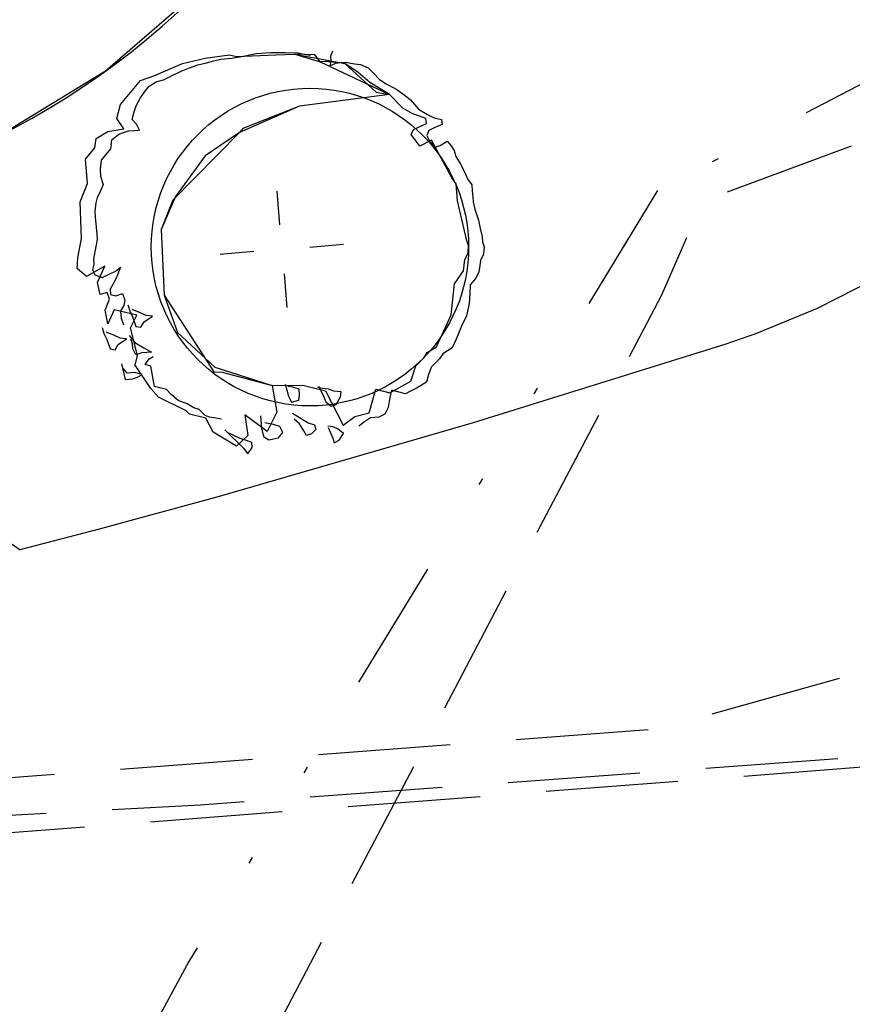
# Model space of a CAD drawing. Extents: x 446224 to 446791, y 446199 to 447379.
# Tile 64 of 113: x 446350 to 446362, y 447147 to 447162. Entities that reach past the tile are written whole.
import ezdxf

# ---------------------------------------------------------------- set-up
doc = ezdxf.new("R2010")
doc.units = 0
doc.header["$LTSCALE"] = 2
doc.header["$MEASUREMENT"] = 0
for name, pattern in [('AUSGEZOGEN', [0]), ('GESTRICH-X2', [1.5, 1, -0.5]), ('GETRENNTX3', [3.25, 1, -0.75, 0, -0.75, 0, -0.75])]:
    doc.linetypes.add(name, pattern=pattern)
for name, color, linetype in [('BOESCHG', 250, 'AUSGEZOGEN'), ('DB-Autohof', 15, 'CONTINUOUS'), ('GASLTG', 4, 'GESTRICH-X2'), ('SCHMUTZWASSER', 30, 'GESTRICH-X2'), ('STROMLTG', 4, 'AUSGEZOGEN'), ('TELEKOM', 4, 'GETRENNTX3'), ('W-LTG', 4, 'GESTRICH-X2')]:
    doc.layers.add(name, color=color, linetype=linetype)

msp = doc.modelspace()

# ---------------------------------------------------------------- linework, layer by layer
at = {"layer": 'BOESCHG'}
msp.add_lwpolyline([(446480.167, 447162.894, 0.000901), (446482.386, 447143.323, 0.006832), (446482.718, 447140.748, 0.000544), (446482.746, 447140.555, 0.000007), (446485.092, 447124.399, 0.000282), (446486.2, 447116.795, 0.000162), (446488.145, 447103.541)], format="xyb", dxfattribs=at)
at = {"layer": 'DB-Autohof', "linetype": 'Continuous'}
for p, q in [((446352.505, 447162.219), (446350.878, 447160.812)), ((446352.043, 447160.928), (446352.39, 447161.013)), ((446352.39, 447161.013), (446352.758, 447161.063)), ((446352.517, 447160.969), (446352.626, 447160.997)), ((446352.517, 447160.969), (446352.626, 447160.997)), ((446352.626, 447160.997), (446352.793, 447161.011)), ((446352.626, 447160.997), (446352.793, 447161.011)), ((446352.758, 447161.063), (446352.863, 447161.038)), ((446352.793, 447161.011), (446352.995, 447161.046)), ((446352.793, 447161.011), (446352.995, 447161.046)), ((446352.863, 447161.038), (446353.455, 447161.06)), ((446352.995, 447161.046), (446353.16, 447161.079)), ((446352.995, 447161.046), (446353.16, 447161.079)), ((446353.16, 447161.079), (446353.382, 447161.097)), ((446353.16, 447161.079), (446353.382, 447161.097)), ((446353.382, 447161.097), (446353.605, 447161.097)), ((446353.382, 447161.097), (446353.605, 447161.097)), ((446353.455, 447161.06), (446353.745, 447161.071)), ((446353.605, 447161.097), (446353.792, 447161.094)), ((446353.605, 447161.097), (446353.792, 447161.094)), ((446353.745, 447161.071), (446354.502, 447160.929)), ((446353.745, 447161.071), (446354.128, 447160.954)), ((446354.044, 447161.059), (446353.745, 447161.071)), ((446353.792, 447161.094), (446353.906, 447161.067)), ((446353.792, 447161.094), (446353.906, 447161.067)), ((446353.906, 447161.067), (446353.982, 447161.054)), ((446353.906, 447161.067), (446353.982, 447161.054)), ((446354.128, 447160.954), (446354.044, 447161.059)), ((446354.311, 447161.119), (446354.281, 447161.042)), ((446354.281, 447161.042), (446354.287, 447160.968)), ((446351.611, 447160.743), (446352.043, 447160.928)), ((446352.026, 447160.816), (446352.153, 447160.864)), ((446352.026, 447160.816), (446352.153, 447160.864)), ((446352.153, 447160.864), (446352.279, 447160.912)), ((446352.153, 447160.864), (446352.279, 447160.912)), ((446352.279, 447160.912), (446352.407, 447160.941)), ((446352.279, 447160.912), (446352.407, 447160.941)), ((446352.407, 447160.941), (446352.517, 447160.969)), ((446352.407, 447160.941), (446352.517, 447160.969)), ((446354.202, 447160.96), (446354.128, 447160.954)), ((446354.128, 447160.954), (446355.175, 447160.464)), ((446354.502, 447160.929), (446354.202, 447160.96)), ((446354.287, 447160.968), (446354.275, 447160.893)), ((446354.275, 447160.893), (446354.364, 447160.937)), ((446354.364, 447160.937), (446354.438, 447160.943)), ((446354.438, 447160.943), (446354.512, 447160.95)), ((446354.502, 447160.929), (446354.972, 447160.499)), ((446354.7, 447160.796), (446354.502, 447160.929)), ((446354.512, 447160.95), (446354.645, 447160.923)), ((446354.645, 447160.923), (446354.739, 447160.913)), ((446354.739, 447160.913), (446354.854, 447160.866)), ((446354.854, 447160.866), (446354.936, 447160.78)), ((446350.878, 447160.812), (446349.301, 447159.854)), ((446351.412, 447160.671), (446351.611, 447160.743)), ((446351.758, 447160.682), (446351.847, 447160.727)), ((446351.758, 447160.682), (446351.847, 447160.727)), ((446351.847, 447160.727), (446352.026, 447160.816)), ((446351.847, 447160.727), (446352.026, 447160.816)), ((446354.88, 447160.644), (446354.7, 447160.796)), ((446354.936, 447160.78), (446355.018, 447160.694)), ((446355.018, 447160.694), (446355.117, 447160.628)), ((446351.107, 447160.31), (446351.412, 447160.671)), ((446351.474, 447160.509), (446351.542, 447160.59)), ((446351.474, 447160.509), (446351.542, 447160.59)), ((446351.542, 447160.59), (446351.648, 447160.654)), ((446351.542, 447160.59), (446351.648, 447160.654)), ((446351.648, 447160.654), (446351.758, 447160.682)), ((446351.648, 447160.654), (446351.758, 447160.682)), ((446355.175, 447160.464), (446354.88, 447160.644)), ((446355.117, 447160.628), (446355.272, 447160.547)), ((446355.272, 447160.547), (446355.411, 447160.447)), ((446351.343, 447160.293), (446351.408, 447160.411)), ((446351.343, 447160.293), (446351.408, 447160.411)), ((446351.408, 447160.411), (446351.474, 447160.509)), ((446351.408, 447160.411), (446351.474, 447160.509)), ((446355.175, 447160.464), (446353.814, 447160.288)), ((446355.175, 447160.464), (446353.814, 447160.288)), ((446354.972, 447160.499), (446355.175, 447160.464)), ((446355.379, 447160.257), (446355.175, 447160.464)), ((446355.411, 447160.447), (446355.491, 447160.379)), ((446351.05, 447160.1), (446351.107, 447160.31)), ((446351.314, 447160.198), (446351.343, 447160.293)), ((446351.314, 447160.198), (446351.343, 447160.293)), ((446353.814, 447160.288), (446352.909, 447159.886)), ((446353.814, 447160.288), (446352.955, 447159.949)), ((446355.516, 447160.175), (446355.379, 447160.257)), ((446355.491, 447160.379), (446355.615, 447160.241)), ((446355.615, 447160.241), (446355.752, 447160.159)), ((446351.156, 447159.941), (446351.05, 447160.1)), ((446351.286, 447160.084), (446351.314, 447160.198)), ((446351.286, 447160.084), (446351.314, 447160.198)), ((446355.727, 447160.1), (446355.516, 447160.175)), ((446355.733, 447160.026), (446355.727, 447160.1)), ((446355.752, 447160.159), (446355.849, 447160.111)), ((446355.849, 447160.111), (446355.963, 447160.083)), ((446350.917, 447159.903), (446351.156, 447159.941)), ((446351.348, 447160.014), (446351.286, 447160.084)), ((446351.348, 447160.014), (446351.286, 447160.084)), ((446351.393, 447159.925), (446351.348, 447160.014)), ((446351.393, 447159.925), (446351.348, 447160.014)), ((446352.955, 447159.949), (446352.909, 447159.886)), ((446355.536, 447159.935), (446355.733, 447160.026)), ((446355.862, 447159.963), (446355.772, 447159.918)), ((446355.97, 447160.009), (446355.862, 447159.963)), ((446355.963, 447160.083), (446355.97, 447160.009)), ((446350.721, 447159.655), (446350.74, 447159.795)), ((446350.74, 447159.795), (446350.917, 447159.903)), ((446350.976, 447159.778), (446351.081, 447159.861)), ((446350.976, 447159.778), (446351.081, 447159.861)), ((446351.081, 447159.861), (446351.154, 447159.886)), ((446351.081, 447159.861), (446351.154, 447159.886)), ((446351.154, 447159.886), (446351.226, 447159.911)), ((446351.154, 447159.886), (446351.226, 447159.911)), ((446351.226, 447159.911), (446351.319, 447159.919)), ((446351.226, 447159.911), (446351.319, 447159.919)), ((446351.319, 447159.919), (446351.393, 447159.925)), ((446351.319, 447159.919), (446351.393, 447159.925)), ((446352.909, 447159.886), (446351.897, 447158.865)), ((446352.909, 447159.886), (446352.39, 447159.536)), ((446355.505, 447159.858), (446355.536, 447159.935)), ((446355.632, 447159.682), (446355.505, 447159.858)), ((446355.772, 447159.918), (446355.741, 447159.841)), ((446355.741, 447159.841), (446355.786, 447159.752)), ((446350.577, 447159.484), (446350.721, 447159.655)), ((446350.964, 447159.703), (446350.958, 447159.639)), ((446350.964, 447159.703), (446350.958, 447159.639)), ((446350.964, 447159.703), (446350.976, 447159.778)), ((446350.964, 447159.703), (446350.976, 447159.778)), ((446355.81, 447159.771), (446355.632, 447159.682)), ((446355.786, 447159.752), (446355.868, 447159.665)), ((446356.119, 447159.201), (446355.81, 447159.771)), ((446355.868, 447159.665), (446355.94, 447159.69)), ((446355.94, 447159.69), (446356.047, 447159.755)), ((446356.047, 447159.755), (446356.108, 447159.686)), ((446356.108, 447159.686), (446356.152, 447159.615)), ((446350.885, 447159.553), (446350.813, 447159.468)), ((446350.885, 447159.553), (446350.813, 447159.468)), ((446350.958, 447159.639), (446350.885, 447159.553)), ((446350.958, 447159.639), (446350.885, 447159.553)), ((446352.39, 447159.536), (446351.94, 447158.92)), ((446356.152, 447159.615), (446356.178, 447159.524)), ((446356.178, 447159.524), (446356.243, 447159.417)), ((446350.607, 447159.116), (446350.577, 447159.484)), ((446350.813, 447159.468), (446350.798, 447159.334)), ((446350.813, 447159.468), (446350.798, 447159.334)), ((446356.243, 447159.417), (446356.309, 447159.292)), ((446350.798, 447159.334), (446350.806, 447159.229)), ((446350.798, 447159.334), (446350.806, 447159.229)), ((446350.806, 447159.229), (446350.844, 447159.1)), ((446350.806, 447159.229), (446350.844, 447159.1)), ((446356.182, 447159.113), (446356.119, 447159.201)), ((446356.309, 447159.292), (446356.355, 447159.185)), ((446350.498, 447158.842), (446350.607, 447159.116)), ((446350.844, 447159.1), (446350.8, 447158.99)), ((446350.844, 447159.1), (446350.8, 447158.99)), ((446356.204, 447158.854), (446356.182, 447159.113)), ((446356.355, 447159.185), (446356.419, 447159.097)), ((446356.419, 447159.097), (446356.426, 447159.004)), ((446350.754, 447158.907), (446350.734, 447158.826)), ((446350.754, 447158.907), (446350.734, 447158.826)), ((446350.8, 447158.99), (446350.754, 447158.907)), ((446350.8, 447158.99), (446350.754, 447158.907)), ((446351.94, 447158.92), (446351.72, 447158.421)), ((446353.518, 447158.492), (446353.476, 447159.002)), ((446356.426, 447159.004), (446356.434, 447158.912)), ((446356.434, 447158.912), (446356.44, 447158.838)), ((446350.518, 447158.287), (446350.498, 447158.842)), ((446350.734, 447158.826), (446350.719, 447158.692)), ((446350.734, 447158.826), (446350.719, 447158.692)), ((446351.897, 447158.865), (446351.72, 447158.421)), ((446356.347, 447158.251), (446356.204, 447158.854)), ((446356.44, 447158.838), (446356.468, 447158.728)), ((446350.719, 447158.692), (446350.726, 447158.613)), ((446350.719, 447158.692), (446350.726, 447158.613)), ((446350.726, 447158.613), (446350.739, 447158.455)), ((446350.726, 447158.613), (446350.739, 447158.455)), ((446356.468, 447158.728), (446356.519, 447158.565)), ((446350.739, 447158.455), (446350.748, 447158.35)), ((446350.739, 447158.455), (446350.748, 447158.35)), ((446356.519, 447158.565), (446356.548, 447158.437)), ((446350.748, 447158.35), (446350.754, 447158.271)), ((446350.748, 447158.35), (446350.754, 447158.271)), ((446351.72, 447158.421), (446351.768, 447157.429)), ((446351.72, 447158.421), (446351.768, 447157.429)), ((446356.548, 447158.437), (446356.578, 447158.309)), ((446356.578, 447158.309), (446356.584, 447158.235)), ((446350.463, 447157.991), (446350.518, 447158.287)), ((446350.754, 447158.271), (446350.717, 447158.082)), ((446350.754, 447158.271), (446350.717, 447158.082)), ((446353.972, 447158.156), (446354.482, 447158.199)), ((446356.372, 447158.178), (446356.347, 447158.251)), ((446356.363, 447158.066), (446356.372, 447158.178)), ((446356.584, 447158.235), (446356.608, 447158.162)), ((446356.608, 447158.162), (446356.599, 447158.05)), ((446350.717, 447158.082), (446350.699, 447157.975)), ((446350.717, 447158.082), (446350.699, 447157.975)), ((446353.126, 447158.089), (446352.616, 447158.046)), ((446356.315, 447157.969), (446356.363, 447158.066)), ((446356.599, 447158.05), (446356.551, 447157.952)), ((446350.45, 447157.831), (446350.463, 447157.991)), ((446350.871, 447157.866), (446350.592, 447157.711)), ((446350.706, 447157.896), (446350.686, 447157.815)), ((446350.706, 447157.896), (446350.686, 447157.815)), ((446350.699, 447157.975), (446350.706, 447157.896)), ((446350.699, 447157.975), (446350.706, 447157.896)), ((446350.759, 447157.619), (446350.871, 447157.866)), ((446356.292, 447157.799), (446356.315, 447157.969)), ((446356.539, 447157.877), (446356.528, 447157.783)), ((446356.551, 447157.952), (446356.539, 447157.877)), ((446350.592, 447157.711), (446350.45, 447157.831)), ((446350.686, 447157.815), (446350.719, 447157.738)), ((446350.686, 447157.815), (446350.719, 447157.738)), ((446350.719, 447157.738), (446350.829, 447157.695)), ((446350.719, 447157.738), (446350.829, 447157.695)), ((446350.829, 447157.695), (446351.033, 447157.791)), ((446350.829, 447157.695), (446351.033, 447157.791)), ((446351.033, 447157.791), (446351.107, 447157.85)), ((446351.033, 447157.791), (446351.107, 447157.85)), ((446351.107, 447157.85), (446351.041, 447157.686)), ((446351.107, 447157.85), (446351.041, 447157.686)), ((446353.58, 447157.753), (446353.623, 447157.244)), ((446356.159, 447157.602), (446356.292, 447157.799)), ((446356.528, 447157.783), (446356.48, 447157.686)), ((446350.801, 447157.437), (446350.759, 447157.619)), ((446350.995, 447157.602), (446350.949, 447157.519)), ((446350.995, 447157.602), (446350.949, 447157.519)), ((446351.041, 447157.686), (446350.995, 447157.602)), ((446351.041, 447157.686), (446350.995, 447157.602)), ((446356.106, 447157.131), (446356.159, 447157.602)), ((446356.396, 447157.585), (446356.388, 447157.454)), ((446356.48, 447157.686), (446356.396, 447157.585)), ((446362.523, 447157.678), (446361.642, 447157.227)), ((446350.904, 447157.472), (446350.801, 447157.437)), ((446350.939, 447157.369), (446350.904, 447157.472)), ((446350.949, 447157.519), (446350.956, 447157.44)), ((446350.949, 447157.519), (446350.956, 447157.44)), ((446350.956, 447157.44), (446351.037, 447157.42)), ((446350.956, 447157.44), (446351.037, 447157.42)), ((446351.037, 447157.42), (446351.14, 447157.456)), ((446351.037, 447157.42), (446351.14, 447157.456)), ((446351.14, 447157.456), (446351.175, 447157.353)), ((446351.14, 447157.456), (446351.175, 447157.353)), ((446351.768, 447157.429), (446352.519, 447156.273)), ((446351.768, 447157.429), (446351.969, 447156.864)), ((446356.388, 447157.454), (446356.382, 447157.305)), ((446350.873, 447157.205), (446350.939, 447157.369)), ((446351.156, 447157.271), (446351.109, 447157.188)), ((446351.156, 447157.271), (446351.109, 447157.188)), ((446351.175, 447157.353), (446351.156, 447157.271)), ((446351.175, 447157.353), (446351.156, 447157.271)), ((446351.22, 447157.284), (446351.246, 447157.193)), ((446351.22, 447157.284), (446351.246, 447157.193)), ((446356.382, 447157.305), (446356.342, 447157.115)), ((446350.917, 447156.996), (446350.873, 447157.205)), ((446351.01, 447157.209), (446350.917, 447156.996)), ((446351.352, 447157.126), (446351.01, 447157.209)), ((446351.109, 447157.188), (446351.118, 447157.083)), ((446351.109, 447157.188), (446351.118, 447157.083)), ((446351.246, 447157.193), (446351.291, 447157.103)), ((446351.246, 447157.193), (446351.291, 447157.103)), ((446351.257, 447156.936), (446351.352, 447157.126)), ((446351.397, 447157.168), (446351.282, 447157.214)), ((446351.397, 447157.168), (446351.282, 447157.214)), ((446351.495, 447157.12), (446351.397, 447157.168)), ((446351.495, 447157.12), (446351.397, 447157.168)), ((446351.589, 447157.11), (446351.495, 447157.12)), ((446351.589, 447157.11), (446351.495, 447157.12)), ((446355.885, 447156.647), (446356.106, 447157.131)), ((446356.342, 447157.115), (446356.262, 447156.959)), ((446361.642, 447157.227), (446360.727, 447156.849)), ((446351.118, 447157.083), (446351.153, 447156.98)), ((446351.118, 447157.083), (446351.153, 447156.98)), ((446351.291, 447157.103), (446351.316, 447157.031)), ((446351.291, 447157.103), (446351.316, 447157.031)), ((446351.316, 447157.031), (446351.34, 447156.958)), ((446351.316, 447157.031), (446351.34, 447156.958)), ((446351.416, 447156.946), (446351.465, 447157.025)), ((446351.416, 447156.946), (446351.465, 447157.025)), ((446351.465, 447157.025), (446351.589, 447157.11)), ((446351.465, 447157.025), (446351.589, 447157.11)), ((446350.829, 447156.941), (446350.855, 447156.85)), ((446350.829, 447156.941), (446350.855, 447156.85)), ((446350.855, 447156.85), (446350.9, 447156.761)), ((446350.855, 447156.85), (446350.9, 447156.761)), ((446351.007, 447156.826), (446350.891, 447156.872)), ((446351.007, 447156.826), (446350.891, 447156.872)), ((446351.104, 447156.778), (446351.007, 447156.826)), ((446351.104, 447156.778), (446351.007, 447156.826)), ((446351.24, 447156.819), (446351.324, 447156.715)), ((446351.24, 447156.819), (446351.324, 447156.715)), ((446351.364, 447156.519), (446351.257, 447156.936)), ((446351.34, 447156.958), (446351.416, 447156.946)), ((446351.34, 447156.958), (446351.416, 447156.946)), ((446351.969, 447156.864), (446352.535, 447156.34)), ((446356.262, 447156.959), (446356.185, 447156.766)), ((446360.727, 447156.849), (446360.262, 447156.689)), ((446350.9, 447156.761), (446350.925, 447156.688)), ((446350.9, 447156.761), (446350.925, 447156.688)), ((446350.925, 447156.688), (446350.95, 447156.616)), ((446350.925, 447156.688), (446350.95, 447156.616)), ((446351.025, 447156.604), (446351.074, 447156.682)), ((446351.025, 447156.604), (446351.074, 447156.682)), ((446351.074, 447156.682), (446351.198, 447156.767)), ((446351.074, 447156.682), (446351.198, 447156.767)), ((446351.198, 447156.767), (446351.104, 447156.778)), ((446351.198, 447156.767), (446351.104, 447156.778)), ((446351.288, 447156.693), (446351.263, 447156.765)), ((446351.288, 447156.693), (446351.263, 447156.765)), ((446351.294, 447156.619), (446351.288, 447156.693)), ((446351.294, 447156.619), (446351.288, 447156.693)), ((446351.324, 447156.715), (446351.461, 447156.633)), ((446351.324, 447156.715), (446351.461, 447156.633)), ((446356.185, 447156.766), (446356.122, 447156.631)), ((446360.262, 447156.689), (446356.443, 447155.5)), ((446350.95, 447156.616), (446351.025, 447156.604)), ((446350.95, 447156.616), (446351.025, 447156.604)), ((446351.339, 447156.53), (446351.294, 447156.619)), ((446351.339, 447156.53), (446351.294, 447156.619)), ((446351.328, 447156.37), (446351.364, 447156.519)), ((446351.43, 447156.556), (446351.339, 447156.53)), ((446351.43, 447156.556), (446351.339, 447156.53)), ((446351.504, 447156.562), (446351.43, 447156.556)), ((446351.504, 447156.562), (446351.43, 447156.556)), ((446351.461, 447156.633), (446351.578, 447156.568)), ((446351.461, 447156.633), (446351.578, 447156.568)), ((446351.578, 447156.568), (446351.504, 447156.562)), ((446351.578, 447156.568), (446351.504, 447156.562)), ((446355.694, 447156.482), (446355.743, 447156.561)), ((446355.743, 447156.561), (446355.885, 447156.647)), ((446355.98, 447156.544), (446355.93, 447156.466)), ((446356.122, 447156.631), (446355.98, 447156.544)), ((446351.121, 447156.392), (446351.178, 447156.154)), ((446351.121, 447156.392), (446351.178, 447156.154)), ((446351.568, 447156.018), (446351.328, 447156.37)), ((446351.481, 447156.38), (446351.539, 447156.465)), ((446351.481, 447156.38), (446351.539, 447156.465)), ((446351.564, 447156.354), (446351.481, 447156.38)), ((446351.564, 447156.354), (446351.481, 447156.38)), ((446351.539, 447156.465), (446351.6, 447156.503)), ((446351.539, 447156.465), (446351.6, 447156.503)), ((446355.574, 447156.36), (446355.694, 447156.482)), ((446355.93, 447156.466), (446355.81, 447156.344)), ((446351.208, 447156.25), (446351.146, 447156.319)), ((446351.208, 447156.25), (446351.146, 447156.319)), ((446351.319, 447156.259), (446351.208, 447156.25)), ((446351.319, 447156.259), (446351.208, 447156.25)), ((446351.433, 447156.231), (446351.319, 447156.259)), ((446351.433, 447156.231), (446351.319, 447156.259)), ((446351.362, 447156.188), (446351.433, 447156.231)), ((446351.362, 447156.188), (446351.433, 447156.231)), ((446351.622, 447156.051), (446351.564, 447156.354)), ((446351.622, 447156.051), (446351.564, 447156.354)), ((446352.519, 447156.273), (446352.647, 447156.264)), ((446352.535, 447156.34), (446353.4, 447156.066)), ((446352.647, 447156.264), (446353.4, 447156.066)), ((446355.5, 447156.13), (446355.574, 447156.36)), ((446355.764, 447156.228), (446355.736, 447156.114)), ((446355.81, 447156.344), (446355.764, 447156.228)), ((446351.178, 447156.154), (446351.29, 447156.163)), ((446351.178, 447156.154), (446351.29, 447156.163)), ((446351.29, 447156.163), (446351.362, 447156.188)), ((446351.29, 447156.163), (446351.362, 447156.188)), ((446353.596, 447156.084), (446353.648, 447155.902)), ((446353.596, 447156.084), (446353.648, 447155.902)), ((446355.179, 447155.954), (446355.5, 447156.13)), ((446355.736, 447156.114), (446355.594, 447156.028)), ((446351.682, 447155.886), (446351.568, 447156.018)), ((446351.804, 447156.002), (446351.622, 447156.051)), ((446351.804, 447156.002), (446351.622, 447156.051)), ((446351.875, 447155.927), (446351.804, 447156.002)), ((446351.875, 447155.927), (446351.804, 447156.002)), ((446351.98, 447155.838), (446351.875, 447155.927)), ((446351.98, 447155.838), (446351.875, 447155.927)), ((446353.4, 447156.066), (446353.865, 447156.068)), ((446353.4, 447156.066), (446353.471, 447155.662)), ((446353.711, 447156.038), (446353.636, 447156.05)), ((446353.711, 447156.038), (446353.636, 447156.05)), ((446353.807, 447156.009), (446353.711, 447156.038)), ((446353.807, 447156.009), (446353.711, 447156.038)), ((446353.815, 447155.916), (446353.807, 447156.009)), ((446353.815, 447155.916), (446353.807, 447156.009)), ((446353.865, 447156.068), (446354.208, 447155.985)), ((446354.16, 447156.02), (446354.085, 447156.032)), ((446354.16, 447156.02), (446354.085, 447156.032)), ((446354.102, 447156.052), (446354.168, 447155.927)), ((446354.102, 447156.052), (446354.168, 447155.927)), ((446354.254, 447156.009), (446354.16, 447156.02)), ((446354.254, 447156.009), (446354.16, 447156.02)), ((446354.168, 447155.927), (446354.214, 447155.819)), ((446354.168, 447155.927), (446354.214, 447155.819)), ((446354.208, 447155.985), (446354.475, 447155.467)), ((446354.331, 447155.978), (446354.254, 447156.009)), ((446354.331, 447155.978), (446354.254, 447156.009)), ((446354.444, 447155.969), (446354.331, 447155.978)), ((446354.444, 447155.969), (446354.331, 447155.978)), ((446354.432, 447155.893), (446354.444, 447155.969)), ((446354.432, 447155.893), (446354.444, 447155.969)), ((446354.869, 447155.649), (446354.969, 447156.011)), ((446354.969, 447156.011), (446355.179, 447155.954)), ((446355.206, 447155.995), (446355.178, 447155.881)), ((446355.301, 447155.966), (446355.206, 447155.995)), ((446355.415, 447155.938), (446355.301, 447155.966)), ((446355.505, 447155.983), (446355.415, 447155.938)), ((446355.594, 447156.028), (446355.505, 447155.983)), ((446352.098, 447155.683), (446351.682, 447155.886)), ((446352.114, 447155.785), (446351.98, 447155.838)), ((446352.114, 447155.785), (446351.98, 447155.838)), ((446352.216, 447155.728), (446352.114, 447155.785)), ((446352.216, 447155.728), (446352.114, 447155.785)), ((446353.648, 447155.902), (446353.693, 447155.813)), ((446353.648, 447155.902), (446353.693, 447155.813)), ((446353.693, 447155.813), (446353.803, 447155.841)), ((446353.693, 447155.813), (446353.803, 447155.841)), ((446353.803, 447155.841), (446353.815, 447155.916)), ((446353.803, 447155.841), (446353.815, 447155.916)), ((446354.214, 447155.819), (446354.294, 447155.751)), ((446354.214, 447155.819), (446354.294, 447155.751)), ((446354.294, 447155.751), (446354.367, 447155.776)), ((446354.294, 447155.751), (446354.367, 447155.776)), ((446354.367, 447155.776), (446354.432, 447155.893)), ((446354.367, 447155.776), (446354.432, 447155.893)), ((446355.178, 447155.881), (446355.153, 447155.73)), ((446349.588, 447153.574), (446346.466, 447155.77)), ((446352.151, 447155.629), (446352.098, 447155.683)), ((446352.399, 447155.569), (446352.151, 447155.629)), ((446352.299, 447155.703), (446352.216, 447155.728)), ((446352.299, 447155.703), (446352.216, 447155.728)), ((446352.388, 447155.613), (446352.299, 447155.703)), ((446352.388, 447155.613), (446352.299, 447155.703)), ((446353.471, 447155.662), (446353.327, 447155.371)), ((446353.707, 447155.646), (446353.943, 447155.498)), ((446353.707, 447155.646), (446353.943, 447155.498)), ((446354.65, 447155.594), (446354.869, 447155.649)), ((446355.106, 447155.633), (446355.016, 447155.588)), ((446355.153, 447155.73), (446355.106, 447155.633)), ((446352.455, 447155.586), (446352.388, 447155.613)), ((446352.455, 447155.586), (446352.388, 447155.613)), ((446352.508, 447155.359), (446352.399, 447155.569)), ((446352.52, 447155.576), (446352.455, 447155.586)), ((446352.52, 447155.576), (446352.455, 447155.586)), ((446352.636, 447155.553), (446352.52, 447155.576)), ((446352.636, 447155.553), (446352.52, 447155.576)), ((446356.443, 447155.5), (446352.601, 447154.388)), ((446352.99, 447155.622), (446353.034, 447155.309)), ((446353.327, 447155.371), (446352.99, 447155.622)), ((446353.226, 447155.606), (446353.241, 447155.421)), ((446353.226, 447155.606), (446353.241, 447155.421)), ((446353.423, 447155.474), (446353.291, 447155.5)), ((446353.423, 447155.474), (446353.291, 447155.5)), ((446353.813, 447155.487), (446353.733, 447155.555)), ((446353.813, 447155.487), (446353.733, 447155.555)), ((446353.878, 447155.381), (446353.813, 447155.487)), ((446353.878, 447155.381), (446353.813, 447155.487)), ((446353.943, 447155.498), (446354.039, 447155.469)), ((446353.943, 447155.498), (446354.039, 447155.469)), ((446354.475, 447155.467), (446354.65, 447155.594)), ((446354.799, 447155.514), (446354.711, 447155.451)), ((446354.887, 447155.577), (446354.799, 447155.514)), ((446355.016, 447155.588), (446354.887, 447155.577)), ((446352.862, 447155.146), (446352.508, 447155.359)), ((446352.685, 447155.393), (446352.968, 447155.119)), ((446352.685, 447155.393), (446352.968, 447155.119)), ((446352.822, 447155.311), (446352.745, 447155.342)), ((446352.822, 447155.311), (446352.745, 447155.342)), ((446353.241, 447155.421), (446353.271, 447155.293)), ((446353.241, 447155.421), (446353.271, 447155.293)), ((446353.519, 447155.444), (446353.423, 447155.474)), ((446353.519, 447155.444), (446353.423, 447155.474)), ((446353.496, 447155.275), (446353.564, 447155.355)), ((446353.496, 447155.275), (446353.564, 447155.355)), ((446353.564, 447155.355), (446353.519, 447155.444)), ((446353.564, 447155.355), (446353.519, 447155.444)), ((446353.921, 447155.31), (446353.878, 447155.381)), ((446353.921, 447155.31), (446353.878, 447155.381)), ((446353.994, 447155.335), (446353.921, 447155.31)), ((446353.994, 447155.335), (446353.921, 447155.31)), ((446354.063, 447155.397), (446353.994, 447155.335)), ((446354.063, 447155.397), (446353.994, 447155.335)), ((446354.039, 447155.469), (446354.063, 447155.397)), ((446354.039, 447155.469), (446354.063, 447155.397)), ((446354.321, 447155.437), (446354.245, 447155.449)), ((446354.321, 447155.437), (446354.245, 447155.449)), ((446354.247, 447155.43), (446354.316, 447155.269)), ((446354.247, 447155.43), (446354.316, 447155.269)), ((446354.398, 447155.406), (446354.321, 447155.437)), ((446354.398, 447155.406), (446354.321, 447155.437)), ((446354.478, 447155.338), (446354.398, 447155.406)), ((446354.478, 447155.338), (446354.398, 447155.406)), ((446354.412, 447155.239), (446354.478, 447155.338)), ((446354.412, 447155.239), (446354.478, 447155.338)), ((446352.919, 447155.264), (446352.822, 447155.311)), ((446352.919, 447155.264), (446352.822, 447155.311)), ((446353.034, 447155.309), (446352.862, 447155.146)), ((446353.015, 447155.234), (446352.919, 447155.264)), ((446353.015, 447155.234), (446352.919, 447155.264)), ((446353.092, 447155.203), (446353.015, 447155.234)), ((446353.092, 447155.203), (446353.015, 447155.234)), ((446353.098, 447155.129), (446353.092, 447155.203)), ((446353.098, 447155.129), (446353.092, 447155.203)), ((446353.271, 447155.293), (446353.349, 447155.244)), ((446353.271, 447155.293), (446353.349, 447155.244)), ((446353.349, 447155.244), (446353.496, 447155.275)), ((446353.349, 447155.244), (446353.496, 447155.275)), ((446354.316, 447155.269), (446354.341, 447155.196)), ((446354.316, 447155.269), (446354.341, 447155.196)), ((446354.341, 447155.196), (446354.412, 447155.239)), ((446354.341, 447155.196), (446354.412, 447155.239)), ((446352.968, 447155.119), (446353.032, 447155.031)), ((446352.968, 447155.119), (446353.032, 447155.031)), ((446353.032, 447155.031), (446353.098, 447155.129)), ((446353.032, 447155.031), (446353.098, 447155.129)), ((446352.601, 447154.388), (446350.807, 447153.897)), ((446350.807, 447153.897), (446349.586, 447153.582))]:
    msp.add_line(p, q, dxfattribs=at)
msp.add_circle((446353.972, 447158.156), 2.4, dxfattribs=at)
msp.add_arc((446343.875, 447170.557), 12, 274.8479, 7.4069, dxfattribs=at)
at = {"layer": 'GASLTG', "flags": 128}
msp.add_lwpolyline([(446330.167, 447148.69), (446359.242, 447150.877), (446363.926, 447152.185), (446366.494, 447153.615), (446369.74, 447156.745), (446373.832, 447161.04), (446374.883, 447163.759), (446375.832, 447168.64), (446375.246, 447177.367), (446372.103, 447202.39), (446370.802, 447213.009), (446368.323, 447229.747), (446363.895, 447260.039), (446361.858, 447276.74), (446359.807, 447286.872), (446358.511, 447291.755), (446355.882, 447298.682), (446358.859, 447301.853)], dxfattribs=at)
at = {"layer": 'SCHMUTZWASSER', "flags": 128}
msp.add_lwpolyline([(446229.127, 447138.266), (446254.143, 447140.56), (446280.123, 447144.368), (446303.744, 447145.791), (446365.595, 447150.552), (446376.244, 447165.49), (446369.48, 447214.274), (446362.862, 447264.154), (446354.37, 447298.428), (446361.012, 447302.811)], dxfattribs=at)
at = {"layer": 'STROMLTG', "linetype": 'GESTRICH-X2', "flags": 128}
msp.add_lwpolyline([(446351.818, 447143.228), (446359.294, 447157.432), (446359.912, 447158.852), (446363.743, 447160.273), (446365.905, 447162.311), (446367.574, 447166.139), (446367.821, 447173.303), (446367.883, 447183.493), (446367.708, 447192.925), (446366.786, 447206.853), (446364.766, 447221.572), (446361.599, 447245.209), (446357.961, 447269.442), (446355.662, 447280.319), (446351.784, 447291.788), (446347.173, 447303.572), (446339.177, 447323.76), (446337.495, 447327.282), (446333.707, 447333.873)], dxfattribs=at)
at = {"layer": 'TELEKOM'}
for p, q in [((446363.249, 447161.11), (446359.229, 447159.013)), ((446359.229, 447159.013), (446352.142, 447147.358)), ((446352.142, 447147.358), (446350.287, 447143.953))]:
    msp.add_line(p, q, dxfattribs=at)
at = {"layer": 'W-LTG', "flags": 128}
msp.add_lwpolyline([(446228.383, 447140.216), (446240.03, 447141.147), (446245.607, 447141.522), (446252.593, 447142.147), (446265.454, 447143.431), (446274.511, 447144.666), (446279.34, 447145.306), (446291.291, 447145.976), (446311.693, 447147.316), (446329.461, 447148.484), (446352.315, 447149.728), (446363.449, 447150.534), (446364.494, 447150.534), (446367.077, 447154.191), (446373.067, 447162.383), (446374.555, 447164.449), (446374.909, 447165.353), (446374.614, 447169.835), (446372.271, 447186.481), (446370.309, 447203.623), (446368.81, 447215.751), (446366.683, 447232.887), (446365.347, 447242.97), (446363.846, 447257.677), (446363.116, 447263.58), (446362.147, 447266.71), (446359.936, 447278.415), (446356.369, 447291.47), (446354.944, 447297.816)], dxfattribs=at)
msp.add_lwpolyline([(446228.383, 447140.216), (446240.03, 447141.147), (446245.607, 447141.522), (446252.593, 447142.147), (446265.454, 447143.431), (446274.511, 447144.666), (446279.34, 447145.306), (446291.291, 447145.976), (446311.693, 447147.316), (446329.461, 447148.484), (446352.315, 447149.728), (446363.449, 447150.534), (446364.494, 447150.534), (446367.077, 447154.191), (446373.067, 447162.383), (446374.555, 447164.449), (446374.909, 447165.353), (446374.614, 447169.835), (446372.271, 447186.481), (446370.309, 447203.623), (446368.81, 447215.751), (446366.683, 447232.887), (446365.347, 447242.97), (446363.846, 447257.677), (446363.116, 447263.58), (446362.147, 447266.71), (446359.936, 447278.415), (446356.369, 447291.47), (446354.944, 447297.816)], dxfattribs=at)

doc.saveas('drawing.dxf')
